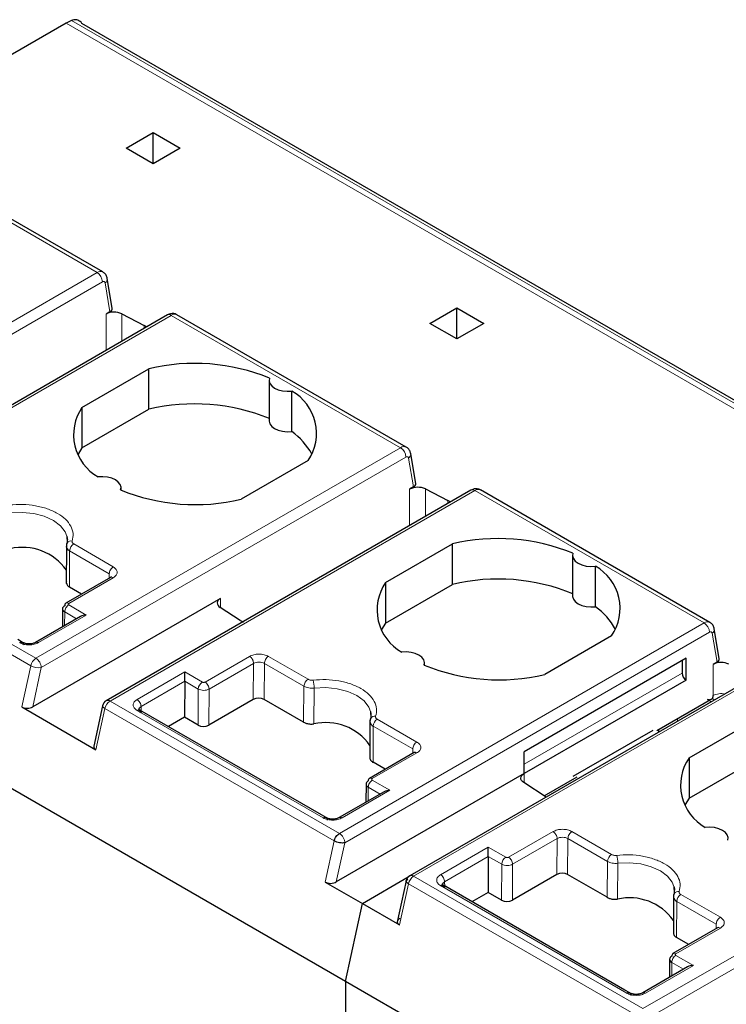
# Model space of a CAD drawing. Header units: millimetres. Extents: x 5 to 418, y 2 to 292.
# Tile 42 of 48: x 361.5 to 367.98, y 141.72 to 150.75. Entities that reach past the tile are written whole.
import ezdxf

# ---------------------------------------------------------------- set-up
doc = ezdxf.new("R2010")
doc.units = ezdxf.units.MM

msp = doc.modelspace()

# ---------------------------------------------------------------- linework, layer by layer
at = {"color": 7, "linetype": 'Continuous', "lineweight": 25}
for p, q in [((361.9224, 150.7208), (360.0842, 149.6596)), ((370.3638, 145.9277), (362.0661, 150.7179)), ((362.473, 149.5742), (362.7205, 149.7171)), ((362.7205, 149.7171), (362.968, 149.5742)), ((362.7205, 149.4314), (362.7205, 149.7171)), ((362.258, 148.4392), (360.1544, 149.6536)), ((362.7205, 149.4314), (362.473, 149.5742)), ((362.968, 149.5742), (362.7205, 149.4314)), ((362.3445, 148.1067), (362.2989, 148.3789)), ((362.8511, 148.0446), (359.5055, 146.1132)), ((362.3238, 148.0736), (362.2883, 148.0532)), ((362.4328, 148.0554), (362.6376, 147.9489)), ((365.0422, 146.8319), (362.9386, 148.0463)), ((365.2573, 147.9669), (365.5047, 148.1098)), ((365.5047, 148.1098), (365.7522, 147.9669)), ((365.5047, 147.8241), (365.5047, 148.1098)), ((365.5047, 147.8241), (365.2573, 147.9669)), ((365.7522, 147.9669), (365.5047, 147.8241)), ((362.0672, 147.1969), (362.6809, 147.5512)), ((362.6809, 147.1797), (362.6809, 147.5512)), ((363.7829, 147.4455), (363.7829, 147.074)), ((363.9923, 146.9749), (363.9923, 147.3464)), ((362.0672, 147.1969), (362.0672, 146.8254)), ((362.0672, 146.8254), (362.6809, 147.1797)), ((362.0672, 146.8254), (362.0313, 146.7668)), ((364.4839, 141.9305), (356.1312, 146.7524)), ((364.1411, 146.7083), (363.5273, 146.354)), ((365.1287, 146.4994), (365.0831, 146.7716)), ((365.6353, 146.4373), (362.2897, 144.5059)), ((362.4253, 146.4383), (362.4253, 146.4597)), ((365.108, 146.4663), (365.0726, 146.4459)), ((365.2171, 146.4481), (365.4218, 146.3416)), ((367.8265, 145.2246), (365.7228, 146.439)), ((361.9288, 146.0154), (361.9317, 145.9538)), ((361.9244, 145.9138), (361.9235, 145.5822)), ((364.8514, 145.5896), (365.4651, 145.9439)), ((365.4651, 145.5724), (365.4651, 145.9439)), ((366.5672, 145.8382), (366.5672, 145.4667)), ((366.7766, 145.3676), (366.7766, 145.7391)), ((362.3289, 145.637), (361.9198, 145.4008)), ((362.3377, 145.6414), (362.3281, 145.6366)), ((361.9245, 145.603), (361.9235, 145.5951)), ((362.0642, 145.4842), (361.9532, 145.5483)), ((364.8514, 145.5896), (364.8514, 145.2181)), ((364.8514, 145.2181), (365.4651, 145.5724)), ((363.3383, 145.4447), (361.6155, 144.4502)), ((361.8884, 145.3494), (361.8871, 145.182)), ((363.5189, 145.2431), (363.3345, 145.3613)), ((362.0544, 145.2785), (361.642, 145.0405)), ((364.8514, 145.2181), (364.8156, 145.1595)), ((367.9129, 144.8921), (367.8674, 145.1643)), ((361.5228, 145.0405), (361.4787, 145.0659)), ((366.9253, 145.101), (366.3116, 144.7467)), ((367.6084, 144.8952), (366.1235, 144.038)), ((367.6084, 144.6952), (367.6084, 144.8952)), ((368.4196, 144.83), (365.0739, 142.8986)), ((365.2095, 144.831), (365.2095, 144.8524)), ((367.5713, 144.8738), (367.5713, 144.7595)), ((367.8922, 144.859), (367.8568, 144.8386)), ((363.0102, 144.6841), (363.0102, 144.7696)), ((363.0102, 144.6841), (363.0077, 144.3538)), ((367.6084, 144.6952), (366.1235, 143.8379)), ((367.3412, 144.2315), (367.8547, 144.5279)), ((361.5146, 144.449), (362.1951, 144.0561)), ((362.2563, 144.4602), (362.1758, 144.0894)), ((363.6388, 144.5181), (363.2305, 144.2823)), ((364.0993, 144.3094), (363.7378, 144.5181)), ((362.5992, 144.4191), (362.589, 144.424)), ((364.2629, 143.4586), (362.5978, 144.4199)), ((363.0077, 144.3538), (362.86, 144.2685)), ((363.1315, 144.2823), (363.0077, 144.3538)), ((364.713, 144.4081), (364.7159, 144.3465)), ((364.7086, 144.3065), (364.7077, 143.9749)), ((367.6356, 143.9823), (368.2494, 144.3366)), ((366.5741, 143.8123), (367.3062, 144.2349)), ((367.3583, 144.2174), (367.3583, 144.2414)), ((365.1131, 144.0297), (364.704, 143.7935)), ((364.7087, 143.9957), (364.7078, 143.9878)), ((365.122, 144.0341), (365.1123, 144.0293)), ((366.1235, 143.8379), (366.1235, 144.038)), ((367.6356, 143.9823), (367.6356, 143.6108)), ((364.8484, 143.8769), (364.7375, 143.941)), ((367.6356, 143.6108), (368.2494, 143.9651)), ((366.1235, 143.8379), (364.3998, 142.8429)), ((366.3061, 143.6339), (366.6091, 143.8088)), ((364.6726, 143.7421), (364.6714, 143.5747)), ((366.3257, 143.6213), (366.1188, 143.754)), ((364.8386, 143.6712), (364.4262, 143.4332)), ((367.6356, 143.6108), (367.5998, 143.5522)), ((364.307, 143.4332), (364.2629, 143.4586)), ((365.7944, 143.0767), (365.7919, 142.7465)), ((365.7944, 143.0767), (365.7944, 143.1623)), ((366.423, 142.9108), (366.0147, 142.675)), ((366.8836, 142.7021), (366.522, 142.9108)), ((364.2988, 142.8417), (364.6391, 142.6453)), ((364.6391, 142.6453), (365.0606, 142.8886)), ((365.0405, 142.8528), (364.9559, 142.463)), ((365.3834, 142.8118), (365.3732, 142.8167)), ((367.0472, 141.8513), (365.382, 142.8126)), ((365.7919, 142.7465), (365.6442, 142.6612)), ((365.9157, 142.675), (365.7919, 142.7465)), ((367.4972, 142.8008), (367.5002, 142.7392)), ((364.4839, 141.9305), (364.6391, 142.6453)), ((364.6391, 142.6453), (364.9794, 142.4488)), ((367.4928, 142.6992), (367.492, 142.3676)), ((367.8974, 142.4224), (367.4882, 142.1862)), ((367.493, 142.3884), (367.492, 142.3805)), ((367.9062, 142.4268), (367.8966, 142.422)), ((367.6327, 142.2696), (367.5217, 142.3337)), ((367.4568, 142.1348), (367.4556, 141.9674)), ((367.6228, 142.0639), (367.2105, 141.8259)), ((372.8366, 137.1086), (364.4839, 141.9305)), ((364.4839, 141.9305), (364.4839, 137.9402)), ((367.0912, 141.8259), (367.0472, 141.8513))]:
    msp.add_line(p, q, dxfattribs=at)
at = {"color": 7, "linetype": 'Continuous', "lineweight": 18}
for p, q in [((370.2751, 145.8989), (361.9224, 150.7208)), ((361.9701, 150.7444), (370.3228, 145.9225)), ((360.1019, 149.6484), (362.2055, 148.434)), ((358.8599, 146.5027), (362.2055, 148.434)), ((358.9094, 146.4169), (362.255, 148.3483)), ((362.2794, 148.3388), (362.3238, 148.0736)), ((362.2883, 148.0532), (362.2883, 147.7197)), ((362.4328, 148.0554), (362.4328, 147.8032)), ((362.8861, 148.0411), (359.5405, 146.1098)), ((362.8861, 148.0411), (364.9897, 146.8267)), ((362.6376, 147.9489), (362.6376, 147.9213)), ((361.6441, 144.8953), (364.9897, 146.8267)), ((361.6936, 144.8096), (365.0392, 146.741)), ((365.0636, 146.7315), (365.108, 146.4663)), ((365.6703, 146.4338), (362.3247, 144.5025)), ((365.0726, 146.4459), (365.0726, 146.1124)), ((365.2171, 146.4481), (365.2171, 146.1958)), ((365.6703, 146.4338), (367.774, 145.2194)), ((365.4218, 146.3416), (365.4218, 146.314)), ((361.6441, 144.8953), (359.5405, 146.1098)), ((359.4929, 146.0409), (361.5965, 144.8265)), ((361.9532, 145.5483), (361.954, 145.8797)), ((361.954, 145.8797), (362.3172, 145.6701)), ((361.9912, 145.9436), (362.3544, 145.734)), ((362.3543, 145.634), (361.946, 145.3982)), ((362.3169, 145.6301), (362.3172, 145.6701)), ((363.3383, 145.3589), (363.3383, 145.4447)), ((361.946, 145.3839), (362.1069, 145.2911)), ((362.1069, 145.2911), (361.669, 145.0383)), ((361.9079, 145.194), (361.9089, 145.32)), ((361.9089, 145.32), (362.0174, 145.2572)), ((367.774, 145.2194), (364.4283, 143.288)), ((364.4778, 143.2023), (367.8235, 145.1337)), ((367.8478, 145.1242), (367.8922, 144.859)), ((363.1958, 144.6767), (363.6042, 144.9125)), ((363.7774, 144.9125), (364.1406, 144.7028)), ((361.5965, 144.8265), (361.5146, 144.449)), ((361.6155, 144.4502), (361.6936, 144.8096)), ((363.2329, 144.6124), (363.6413, 144.8482)), ((363.6388, 144.5181), (363.6413, 144.8482)), ((363.7378, 144.5181), (363.7403, 144.8485)), ((363.7403, 144.8485), (364.1035, 144.6389)), ((368.4546, 144.8265), (365.1089, 142.8951)), ((367.8568, 144.5528), (367.8568, 144.8386)), ((362.5723, 144.5168), (363.0102, 144.7696)), ((363.0102, 144.7696), (363.1711, 144.6767)), ((366.1235, 143.9237), (367.5713, 144.7595)), ((362.6095, 144.4525), (363.0102, 144.6841)), ((363.0102, 144.6841), (363.1339, 144.6128)), ((363.1339, 144.6128), (363.1315, 144.2823)), ((363.2305, 144.2823), (363.2329, 144.6124)), ((364.1035, 144.6389), (364.0993, 144.3094)), ((364.1941, 144.2928), (364.1975, 144.6218)), ((362.1951, 144.0561), (362.2771, 144.4336)), ((362.2771, 144.4336), (364.3808, 143.2192)), ((364.4283, 143.288), (362.3247, 144.5025)), ((362.6098, 144.413), (362.6095, 144.4525)), ((367.8186, 144.507), (367.8404, 144.4957)), ((364.28, 143.431), (362.5723, 144.4168)), ((364.7375, 143.941), (364.7383, 144.2724)), ((364.7383, 144.2724), (365.1015, 144.0628)), ((364.7754, 144.3363), (365.1386, 144.1267)), ((367.5293, 144.3161), (367.5293, 144.34)), ((365.1386, 144.0267), (364.7302, 143.7909)), ((365.1012, 144.0228), (365.1015, 144.0628)), ((366.1235, 143.8379), (366.1232, 143.7511)), ((364.6922, 143.5867), (364.6931, 143.7127)), ((364.6931, 143.7127), (364.8017, 143.6499)), ((364.7302, 143.7766), (364.8911, 143.6838)), ((364.8911, 143.6838), (364.4532, 143.431)), ((367.2126, 141.6807), (370.5582, 143.6121)), ((367.2621, 141.595), (370.6077, 143.5264)), ((365.98, 143.0694), (366.3884, 143.3052)), ((366.5616, 143.3052), (366.9248, 143.0955)), ((364.3808, 143.2192), (364.2988, 142.8417)), ((364.3998, 142.8429), (364.4778, 143.2023)), ((366.0172, 143.0051), (366.4255, 143.2409)), ((366.423, 142.9108), (366.4255, 143.2409)), ((366.522, 142.9108), (366.5245, 143.2412)), ((366.5245, 143.2412), (366.8877, 143.0316)), ((365.3566, 142.9095), (365.7944, 143.1623)), ((365.3937, 142.8452), (365.7944, 143.0767)), ((365.7944, 143.1623), (365.9553, 143.0694)), ((365.7944, 143.0767), (365.9182, 143.0055)), ((365.9182, 143.0055), (365.9157, 142.675)), ((366.0147, 142.675), (366.0172, 143.0051)), ((366.8877, 143.0316), (366.8836, 142.7021)), ((366.9783, 142.6855), (366.9817, 143.0145)), ((364.9794, 142.4488), (365.0614, 142.8263)), ((365.0614, 142.8263), (367.165, 141.6119)), ((367.2126, 141.6807), (365.1089, 142.8951)), ((367.0642, 141.8237), (365.3566, 142.8095)), ((365.394, 142.8057), (365.3937, 142.8452)), ((367.5596, 142.729), (367.9228, 142.5194)), ((367.5217, 142.3337), (367.5225, 142.6651)), ((367.5225, 142.6651), (367.8857, 142.4554)), ((367.8854, 142.4155), (367.8857, 142.4554)), ((367.9228, 142.4194), (367.5145, 142.1836)), ((367.4764, 141.9794), (367.4773, 142.1054)), ((367.4773, 142.1054), (367.5859, 142.0426)), ((367.5145, 142.1693), (367.6753, 142.0765)), ((367.6753, 142.0765), (367.2375, 141.8237))]:
    msp.add_line(p, q, dxfattribs=at)
at = {"color": 7, "linetype": 'Continuous', "lineweight": 18, "flags": 128}
for points in [[(362.255, 148.3483), (362.2593, 148.3504), (362.2635, 148.3515), (362.2674, 148.3516), (362.2709, 148.3508), (362.274, 148.349), (362.2764, 148.3464), (362.2783, 148.3429), (362.2794, 148.3388)], [(365.0392, 146.741), (365.0435, 146.743), (365.0477, 146.7442), (365.0516, 146.7443), (365.0551, 146.7435), (365.0582, 146.7417), (365.0607, 146.7391), (365.0625, 146.7356), (365.0636, 146.7315)], [(361.4132, 146.2291), (361.5193, 146.2333), (361.624, 146.2225), (361.721, 146.1975), (361.8048, 146.1597), (361.8703, 146.1113), (361.9136, 146.0553), (361.9289, 146.0152)], [(367.8235, 145.1337), (367.8278, 145.1357), (367.8319, 145.1369), (367.8358, 145.137), (367.8394, 145.1362), (367.8424, 145.1344), (367.8449, 145.1318), (367.8467, 145.1283), (367.8478, 145.1242)], [(364.1975, 144.6218), (364.3035, 144.6259), (364.4082, 144.6152), (364.5053, 144.5902), (364.589, 144.5524), (364.6545, 144.504), (364.6979, 144.448), (364.7132, 144.4079)], [(367.8653, 144.51), (367.8592, 144.5198), (367.8519, 144.5263)], [(362.2771, 144.4336), (362.2684, 144.4394), (362.2618, 144.4454), (362.2576, 144.4514), (362.2561, 144.4572), (362.2563, 144.4602)], [(366.9817, 143.0145), (367.0878, 143.0186), (367.1924, 143.0079), (367.2895, 142.9829), (367.3733, 142.945), (367.4388, 142.8967), (367.4821, 142.8407), (367.4974, 142.8006)]]:
    msp.add_lwpolyline(points, dxfattribs=at)
at = {"color": 7, "linetype": 'Continuous', "lineweight": 25, "flags": 128}
for points in [[(363.7864, 147.4654), (363.7831, 147.4407), (363.7904, 147.4162), (363.8078, 147.3936), (363.8342, 147.3741), (363.868, 147.3588), (363.9073, 147.3488), (363.9496, 147.3446), (363.9923, 147.3464)], [(363.7829, 147.074), (363.7831, 147.0691), (363.7904, 147.0447), (363.8078, 147.0221), (363.8342, 147.0025), (363.868, 146.9873), (363.9073, 146.9773), (363.9496, 146.9731), (363.9923, 146.9749)], [(362.4219, 146.4398), (362.4251, 146.4645), (362.4178, 146.4889), (362.4004, 146.5116), (362.374, 146.5311), (362.3402, 146.5464), (362.301, 146.5564), (362.2587, 146.5606), (362.2159, 146.5587)], [(361.9289, 146.0152), (361.9323, 145.9948), (361.9329, 145.9811)], [(366.5706, 145.8581), (366.5674, 145.8334), (366.5747, 145.8089), (366.592, 145.7863), (366.6184, 145.7668), (366.6523, 145.7515), (366.6915, 145.7415), (366.7338, 145.7373), (366.7766, 145.7391)], [(366.5672, 145.4667), (366.5674, 145.4618), (366.5747, 145.4374), (366.592, 145.4148), (366.6184, 145.3952), (366.6523, 145.38), (366.6915, 145.37), (366.7338, 145.3658), (366.7766, 145.3676)], [(365.2061, 144.8325), (365.2093, 144.8572), (365.202, 144.8816), (365.1846, 144.9043), (365.1583, 144.9238), (365.1244, 144.9391), (365.0852, 144.9491), (365.0429, 144.9533), (365.0001, 144.9514)], [(364.7132, 144.4079), (364.7165, 144.3875), (364.7172, 144.3738)], [(366.1188, 143.754), (366.1068, 143.7633), (366.0982, 143.7737), (366.0931, 143.785), (366.0918, 143.7965), (366.0944, 143.808), (366.1007, 143.819), (366.1105, 143.8291), (366.1235, 143.8379)], [(367.9903, 143.2252), (367.9935, 143.2499), (367.9862, 143.2743), (367.9689, 143.297), (367.9425, 143.3165), (367.9087, 143.3318), (367.8694, 143.3418), (367.8271, 143.346), (367.7844, 143.3441)], [(367.4974, 142.8006), (367.5008, 142.7802), (367.5014, 142.7665)]]:
    msp.add_lwpolyline(points, dxfattribs=at)
at = {"color": 7, "linetype": 'Continuous', "lineweight": 25}
for centre, radius, start, end in [((362.1221, 150.3767), 0.3978, 112.46293, 120.13919), ((362.3628, 147.9087), 0.1625, 64.47049, 117.26164), ((362.3207, 147.339), 0.6874, 60.21458, 62.5496), ((363.1004, 145.7924), 1.8081, 67.7032, 103.41394), ((363.7739, 146.9591), 0.4447, 325.66484, 60.5746), ((362.4344, 146.9461), 0.4447, 145.66484, 240.5746), ((363.1004, 145.4209), 1.8081, 67.7032, 103.41394), ((363.6285, 146.4664), 0.6253, 28.71941, 54.42044), ((363.1079, 148.1128), 1.8081, 247.7032, 283.41394), ((365.147, 146.3014), 0.1625, 64.47049, 117.26164), ((365.1049, 145.7317), 0.6874, 60.21458, 62.5496), ((365.8846, 144.1851), 1.8081, 67.7032, 103.41394), ((361.5206, 145.4192), 0.4935, 35.19995, 102.96385), ((361.9592, 145.9337), 0.0341, 145.74923, 180.15416), ((366.5581, 145.3518), 0.4447, 325.66484, 60.5746), ((365.8846, 143.8136), 1.8081, 67.7032, 103.41394), ((365.2186, 145.3388), 0.4447, 145.66484, 240.5746), ((363.3539, 145.4022), 0.0453, 110.12946, 244.6761), ((361.9352, 145.3794), 0.0264, 125.69804, 185.62038), ((366.4128, 144.8591), 0.6253, 28.71941, 54.42044), ((363.8628, 145.78), 0.6376, 237.35782, 240.32333), ((365.8921, 146.5055), 1.8081, 247.7032, 283.41394), ((367.9312, 144.6941), 0.1625, 64.47048, 117.26164), ((367.6519, 144.7631), 0.0807, 182.60548, 237.39452), ((362.3247, 144.4453), 0.07, 120.0008, 167.74556), ((364.7435, 144.3264), 0.0341, 145.74923, 180.15416), ((364.3048, 143.8119), 0.4935, 35.19995, 102.96385), ((368.0028, 143.7315), 0.4447, 145.66484, 240.5746), ((364.7194, 143.7721), 0.0264, 125.69804, 185.62038), ((365.1089, 142.838), 0.07, 120, 170.93232), ((367.5277, 142.7191), 0.0341, 145.74923, 180.15416), ((367.0891, 142.2046), 0.4935, 35.19995, 102.96385), ((367.5036, 142.1648), 0.0264, 125.69804, 185.62038)]:
    msp.add_arc(centre, radius, start, end, dxfattribs=at)
at = {"color": 7, "linetype": 'Continuous', "lineweight": 18}
for centre, radius, start, end in [((362.2362, 148.3912), 0.0528, 65.67906, 125.65658), ((362.1475, 148.3434), 0.1076, 2.60548, 57.39452), ((362.2555, 148.3752), 0.0435, 303.19209, 4.94946), ((362.8656, 148.0125), 0.0352, 54.38241, 114.30713), ((362.9168, 147.9983), 0.0527, 65.65152, 125.65894), ((365.0205, 146.7839), 0.0528, 65.67906, 125.65658), ((364.9318, 146.7361), 0.1076, 2.60548, 57.39452), ((365.0398, 146.7679), 0.0435, 303.19209, 4.94946), ((365.6498, 146.4052), 0.0352, 54.38241, 114.30713), ((365.7011, 146.391), 0.0527, 65.65152, 125.65894), ((361.9688, 145.9239), 0.0475, 80.37363, 142.44394), ((362.0347, 145.8756), 0.0808, 122.62937, 177.08194), ((361.9306, 145.3768), 0.0264, 54.38183, 114.31395), ((367.8047, 145.1766), 0.0528, 65.69061, 125.65558), ((367.716, 145.1288), 0.1076, 2.60535, 57.39453), ((367.824, 145.1606), 0.0435, 303.19162, 4.95473), ((361.7037, 144.8033), 0.1097, 122.93105, 167.79085), ((361.5907, 144.8097), 0.101, 28.85424, 58.04578), ((361.6692, 144.9569), 0.1493, 240.8731, 279.4195), ((361.5927, 144.8062), 0.101, 1.95812, 31.14309), ((364.1842, 144.6348), 0.0808, 122.62937, 177.08194), ((363.2146, 144.6087), 0.0808, 122.62937, 177.08194), ((363.9243, 144.6217), 0.2732, 0.02414, 15.44601), ((367.9311, 144.409), 0.1618, 78.09317, 117.33888), ((362.3843, 144.4104), 0.1097, 122.93105, 167.79085), ((362.3042, 144.4738), 0.0352, 54.38196, 114.31303), ((364.753, 144.3166), 0.0475, 80.37363, 142.44394), ((364.819, 144.2683), 0.0808, 122.62937, 177.08194), ((364.7149, 143.7695), 0.0264, 54.38183, 114.31395), ((366.9684, 143.0275), 0.0808, 122.62937, 177.08194), ((366.7085, 143.0144), 0.2732, 0.02414, 15.44601), ((365.9989, 143.0014), 0.0808, 122.62937, 177.08194), ((367.5372, 142.7093), 0.0475, 80.37363, 142.44394), ((367.6032, 142.661), 0.0808, 122.62937, 177.08194), ((367.4991, 142.1622), 0.0264, 54.38183, 114.31395)]:
    msp.add_arc(centre, radius, start, end, dxfattribs=at)
at = {"color": 7, "linetype": 'Continuous', "lineweight": 25}
for centre, major_axis, ratio, start_param, end_param in [((362.2743, 148.1022), (0.0705, 0.0009), 0.577152, 5.482485, 6.371756), ((365.0585, 146.4949), (0.0705, 0.0009), 0.577152, 5.482485, 6.371756), ((362.1069, 145.2482), (0.0742, 0), 0.577382, 1.570796, 2.356113), ((367.8427, 144.8876), (0.0705, 0.0009), 0.577152, 5.482484, 6.371756), ((363.6883, 144.4895), (0.07, 0), 0.577288, 0.78536, 2.356156), ((361.5661, 144.4788), (0.0714, 0.0024), 0.576389, 3.88756, 5.458357), ((363.181, 144.3109), (0.07, 0), 0.577288, 3.926953, 5.497749), ((362.2466, 144.0859), (0.0714, 0.0024), 0.576389, 2.996668, 3.88756), ((364.8911, 143.6409), (0.0742, 0), 0.577382, 1.570796, 2.356113), ((366.4725, 142.8822), (0.07, 0), 0.577288, 0.78536, 2.356156), ((364.3503, 142.8715), (0.0714, 0.0024), 0.576389, 3.88756, 5.458357), ((365.9652, 142.7036), (0.07, 0), 0.577288, 3.926953, 5.497749), ((367.6753, 142.0336), (0.0742, 0), 0.577382, 1.570796, 2.356113)]:
    msp.add_ellipse(centre, major_axis=major_axis, ratio=ratio, start_param=start_param, end_param=end_param, dxfattribs=at)
for points, knots in [([(362.066, 150.7177), (362.0658, 150.718), (362.0585, 150.7351), (362.0337, 150.75), (361.9983, 150.754), (361.9775, 150.7469), (361.9701, 150.7444)], [0, 0, 0, 0, 0.008248, 0.484347, 0.817274, 1, 1, 1, 1]), ([(362.299, 148.3781), (362.2962, 148.3885), (362.2908, 148.4085), (362.2744, 148.4297), (362.2613, 148.4361), (362.2573, 148.4381)], [0, 0, 0, 0, 0.425909, 0.824311, 1, 1, 1, 1]), ([(362.9378, 148.0452), (362.9329, 148.0483), (362.9196, 148.0565), (362.8942, 148.0586), (362.8697, 148.0541), (362.8564, 148.0473), (362.8511, 148.0446)], [0, 0, 0, 0, 0.189356, 0.507617, 0.805891, 1, 1, 1, 1]), ([(365.0833, 146.7708), (365.0805, 146.7811), (365.075, 146.8012), (365.0587, 146.8224), (365.0455, 146.8288), (365.0415, 146.8308)], [0, 0, 0, 0, 0.425909, 0.824311, 1, 1, 1, 1]), ([(365.7221, 146.4379), (365.7171, 146.441), (365.7038, 146.4491), (365.6784, 146.4513), (365.6539, 146.4468), (365.6406, 146.44), (365.6353, 146.4373)], [0, 0, 0, 0, 0.189356, 0.507617, 0.805891, 1, 1, 1, 1]), ([(361.9252, 145.9336), (361.9241, 145.9287), (361.9221, 145.919), (361.927, 145.9044), (361.9372, 145.8908), (361.9484, 145.8834), (361.954, 145.8797)], [0, 0, 0, 0, 0.249897, 0.499845, 0.749871, 1, 1, 1, 1]), ([(361.9275, 145.9462), (361.926, 145.9408), (361.9228, 145.9299), (361.9239, 145.9189), (361.9244, 145.9134)], [0, 0, 0, 0, 0.4997487, 1, 1, 1, 1]), ([(361.9246, 145.5828), (361.926, 145.5778), (361.9294, 145.566), (361.9424, 145.5548), (361.9519, 145.5491), (361.9532, 145.5483)], [0, 0, 0, 0, 0.392443, 0.914714, 1, 1, 1, 1]), ([(367.8674, 145.1643), (367.8645, 145.1746), (367.8589, 145.1946), (367.8425, 145.2154), (367.8296, 145.2216), (367.8257, 145.2235)], [0, 0, 0, 0, 0.428924, 0.831447, 1, 1, 1, 1]), ([(361.6428, 145.0409), (361.6339, 145.0368), (361.6161, 145.0287), (361.582, 145.0253), (361.5479, 145.0289), (361.5303, 145.0371), (361.5215, 145.0412)], [0, 0, 0, 0, 0.249894, 0.499959, 0.750028, 1, 1, 1, 1]), ([(367.8008, 144.5205), (367.8053, 144.5188), (367.8141, 144.5155), (367.8262, 144.5149), (367.8363, 144.5171), (367.8466, 144.5232), (367.855, 144.5346), (367.8562, 144.5471), (367.8568, 144.5528)], [0, 0, 0, 0, 0.155557, 0.302405, 0.440557, 0.570026, 0.802029, 1, 1, 1, 1]), ([(362.6095, 144.3957), (362.6037, 144.3999), (362.5922, 144.4081), (362.5873, 144.424), (362.5922, 144.44), (362.6037, 144.4484), (362.6095, 144.4525)], [0, 0, 0, 0, 0.25, 0.5, 0.75, 1, 1, 1, 1]), ([(364.0993, 144.3094), (364.106, 144.306), (364.1217, 144.2982), (364.1529, 144.2917), (364.1788, 144.2912), (364.1922, 144.2926), (364.1941, 144.2928)], [0, 0, 0, 0, 0.257561, 0.600749, 0.943939, 1, 1, 1, 1]), ([(364.7094, 144.3263), (364.7084, 144.3214), (364.7063, 144.3117), (364.7113, 144.2971), (364.7214, 144.2835), (364.7327, 144.2761), (364.7383, 144.2724)], [0, 0, 0, 0, 0.249897, 0.499845, 0.749871, 1, 1, 1, 1]), ([(364.7118, 144.3389), (364.7102, 144.3335), (364.7071, 144.3226), (364.7081, 144.3116), (364.7086, 144.3061)], [0, 0, 0, 0, 0.499749, 1, 1, 1, 1]), ([(364.7088, 143.9755), (364.7103, 143.9705), (364.7136, 143.9587), (364.7267, 143.9475), (364.7361, 143.9418), (364.7375, 143.941)], [0, 0, 0, 0, 0.392443, 0.914714, 1, 1, 1, 1]), ([(364.427, 143.4336), (364.4181, 143.4295), (364.4004, 143.4214), (364.3662, 143.418), (364.3321, 143.4216), (364.3145, 143.4298), (364.3057, 143.4339)], [0, 0, 0, 0, 0.2498943, 0.4999593, 0.7500277, 1, 1, 1, 1]), ([(365.3937, 142.7884), (365.388, 142.7926), (365.3765, 142.8008), (365.3716, 142.8167), (365.3765, 142.8327), (365.388, 142.8411), (365.3937, 142.8452)], [0, 0, 0, 0, 0.25, 0.5, 0.75, 1, 1, 1, 1]), ([(367.4936, 142.719), (367.4926, 142.7141), (367.4906, 142.7044), (367.4955, 142.6898), (367.5057, 142.6762), (367.5169, 142.6688), (367.5225, 142.6651)], [0, 0, 0, 0, 0.249897, 0.499845, 0.749871, 1, 1, 1, 1]), ([(367.496, 142.7316), (367.4944, 142.7262), (367.4913, 142.7153), (367.4923, 142.7043), (367.4929, 142.6988)], [0, 0, 0, 0, 0.499749, 1, 1, 1, 1]), ([(366.8836, 142.7021), (366.8903, 142.6987), (366.9059, 142.6909), (366.9371, 142.6844), (366.963, 142.6839), (366.9765, 142.6853), (366.9783, 142.6855)], [0, 0, 0, 0, 0.257561, 0.600749, 0.943939, 1, 1, 1, 1]), ([(364.9814, 142.5071), (364.9775, 142.5046), (364.9703, 142.4999), (364.9622, 142.4901), (364.9587, 142.4797), (364.9601, 142.4696), (364.9651, 142.4592), (364.9737, 142.4529), (364.9794, 142.4488)], [0, 0, 0, 0, 0.156159, 0.292135, 0.50288, 0.633394, 0.759746, 1, 1, 1, 1]), ([(367.493, 142.3682), (367.4945, 142.3632), (367.4978, 142.3514), (367.5109, 142.3402), (367.5204, 142.3345), (367.5217, 142.3337)], [0, 0, 0, 0, 0.392443, 0.914714, 1, 1, 1, 1]), ([(367.2112, 141.8263), (367.2024, 141.8222), (367.1846, 141.8141), (367.1504, 141.8107), (367.1163, 141.8143), (367.0987, 141.8225), (367.0899, 141.8266)], [0, 0, 0, 0, 0.2498943, 0.4999593, 0.7500277, 1, 1, 1, 1])]:
    msp.add_open_spline(points, degree=3, knots=knots, dxfattribs=at)
at = {"color": 7, "linetype": 'Continuous', "lineweight": 18}
for points, knots in [([(361.4034, 146.3018), (361.443, 146.3046), (361.5222, 146.3101), (361.6408, 146.2967), (361.7508, 146.269), (361.8452, 146.2259), (361.9199, 146.1714), (361.9679, 146.1079), (361.9912, 146.0394), (361.9816, 145.9937), (361.9767, 145.9708)], [0, 0, 0, 0, 0.12495, 0.249998, 0.3749, 0.499998, 0.6249, 0.749998, 0.87495, 1, 1, 1, 1]), ([(361.9767, 145.9708), (361.9762, 145.9686), (361.9753, 145.9643), (361.9771, 145.9572), (361.9818, 145.9499), (361.988, 145.9457), (361.9912, 145.9436)], [0, 0, 0, 0, 0.221512, 0.444566, 0.720912, 1, 1, 1, 1]), ([(362.3544, 145.734), (362.3644, 145.7266), (362.3846, 145.712), (362.3931, 145.6838), (362.3843, 145.6557), (362.3643, 145.6412), (362.3543, 145.634)], [0, 0, 0, 0, 0.250702, 0.501921, 0.753026, 1, 1, 1, 1]), ([(361.946, 145.3982), (361.9448, 145.3974), (361.9423, 145.3957), (361.9409, 145.3927), (361.9407, 145.3901), (361.9415, 145.3878), (361.9433, 145.3857), (361.9451, 145.3846), (361.946, 145.3839)], [0, 0, 0, 0, 0.20807, 0.416323, 0.563399, 0.704169, 0.847021, 1, 1, 1, 1]), ([(361.669, 145.0383), (361.6565, 145.0326), (361.6314, 145.021), (361.5826, 145.0158), (361.5426, 145.0204), (361.5138, 145.0289), (361.5018, 145.0352), (361.4958, 145.0383)], [0, 0, 0, 0, 0.246652, 0.497432, 0.748326, 0.872813, 1, 1, 1, 1]), ([(361.669, 145.0383), (361.6644, 145.0404), (361.6572, 145.0437), (361.6485, 145.0434), (361.6447, 145.0418), (361.6428, 145.0409)], [0, 0, 0, 0, 0.478914, 0.736722, 1, 1, 1, 1]), ([(363.6042, 144.9125), (363.6166, 144.9182), (363.6418, 144.9297), (363.6906, 144.935), (363.7306, 144.9304), (363.7594, 144.9218), (363.7713, 144.9156), (363.7774, 144.9125)], [0, 0, 0, 0, 0.246652, 0.497432, 0.748326, 0.872813, 1, 1, 1, 1]), ([(363.6042, 144.9125), (363.6088, 144.9092), (363.616, 144.9042), (363.6247, 144.8938), (363.6306, 144.8849), (363.6354, 144.8752), (363.64, 144.8626), (363.6408, 144.8538), (363.6413, 144.8482)], [0, 0, 0, 0, 0.239458, 0.368363, 0.500003, 0.631642, 0.760545, 1, 1, 1, 1]), ([(363.6413, 144.8482), (363.6485, 144.8515), (363.663, 144.8581), (363.6908, 144.861), (363.7186, 144.8583), (363.7331, 144.8518), (363.7403, 144.8485)], [0, 0, 0, 0, 0.25, 0.5, 0.75, 1, 1, 1, 1]), ([(364.1406, 144.7028), (364.1435, 144.7013), (364.1493, 144.6984), (364.1606, 144.6953), (364.1737, 144.6935), (364.1829, 144.6941), (364.1876, 144.6945)], [0, 0, 0, 0, 0.226235, 0.455238, 0.726261, 1, 1, 1, 1]), ([(363.1339, 144.6128), (363.1412, 144.6095), (363.1556, 144.6029), (363.1834, 144.5999), (363.2112, 144.6026), (363.2257, 144.6092), (363.2329, 144.6124)], [0, 0, 0, 0, 0.25, 0.5, 0.75, 1, 1, 1, 1]), ([(363.1711, 144.6767), (363.1726, 144.676), (363.1756, 144.6746), (363.1808, 144.6738), (363.1853, 144.6737), (363.1892, 144.6742), (363.1928, 144.6752), (363.1948, 144.6762), (363.1958, 144.6767)], [0, 0, 0, 0, 0.211675, 0.42354, 0.568683, 0.707806, 0.848995, 1, 1, 1, 1]), ([(364.1035, 144.6389), (364.1099, 144.6356), (364.1228, 144.6291), (364.1466, 144.6231), (364.172, 144.6202), (364.189, 144.6213), (364.1975, 144.6218)], [0, 0, 0, 0, 0.249938, 0.499895, 0.749908, 1, 1, 1, 1]), ([(364.1876, 144.6945), (364.2272, 144.6973), (364.3064, 144.7028), (364.425, 144.6894), (364.535, 144.6617), (364.6294, 144.6186), (364.7041, 144.5641), (364.7522, 144.5006), (364.7755, 144.4321), (364.7658, 144.3864), (364.7609, 144.3635)], [0, 0, 0, 0, 0.12495, 0.249998, 0.3749, 0.499998, 0.6249, 0.749998, 0.87495, 1, 1, 1, 1]), ([(362.5723, 144.4168), (362.5623, 144.4241), (362.5421, 144.4388), (362.5336, 144.467), (362.5424, 144.4951), (362.5624, 144.5096), (362.5723, 144.5168)], [0, 0, 0, 0, 0.250702, 0.501921, 0.753026, 1, 1, 1, 1]), ([(364.7609, 144.3635), (364.7605, 144.3613), (364.7595, 144.357), (364.7614, 144.3499), (364.766, 144.3426), (364.7723, 144.3384), (364.7754, 144.3363)], [0, 0, 0, 0, 0.221512, 0.444566, 0.720912, 1, 1, 1, 1]), ([(365.1386, 144.1267), (365.1487, 144.1193), (365.1688, 144.1047), (365.1774, 144.0764), (365.1686, 144.0484), (365.1485, 144.0339), (365.1386, 144.0267)], [0, 0, 0, 0, 0.250702, 0.501921, 0.753026, 1, 1, 1, 1]), ([(364.7302, 143.7909), (364.729, 143.7901), (364.7266, 143.7884), (364.7251, 143.7854), (364.725, 143.7828), (364.7258, 143.7805), (364.7275, 143.7784), (364.7293, 143.7772), (364.7302, 143.7766)], [0, 0, 0, 0, 0.20807, 0.416323, 0.563399, 0.704169, 0.847021, 1, 1, 1, 1]), ([(364.4532, 143.431), (364.4408, 143.4253), (364.4156, 143.4137), (364.3668, 143.4085), (364.3268, 143.4131), (364.298, 143.4216), (364.2861, 143.4279), (364.28, 143.431)], [0, 0, 0, 0, 0.246652, 0.497432, 0.748326, 0.872813, 1, 1, 1, 1]), ([(364.4532, 143.431), (364.4486, 143.4331), (364.4414, 143.4363), (364.4327, 143.4361), (364.4289, 143.4344), (364.427, 143.4336)], [0, 0, 0, 0, 0.478914, 0.736722, 1, 1, 1, 1]), ([(366.3884, 143.3052), (366.4009, 143.3109), (366.426, 143.3224), (366.4748, 143.3277), (366.5148, 143.3231), (366.5436, 143.3145), (366.5556, 143.3083), (366.5616, 143.3052)], [0, 0, 0, 0, 0.246652, 0.497432, 0.748326, 0.872813, 1, 1, 1, 1]), ([(366.3884, 143.3052), (366.3931, 143.3019), (366.4002, 143.2969), (366.4089, 143.2865), (366.4148, 143.2776), (366.4196, 143.2679), (366.4243, 143.2553), (366.425, 143.2465), (366.4255, 143.2409)], [0, 0, 0, 0, 0.239458, 0.368363, 0.500003, 0.631642, 0.760545, 1, 1, 1, 1]), ([(366.4255, 143.2409), (366.4328, 143.2442), (366.4472, 143.2508), (366.475, 143.2537), (366.5028, 143.251), (366.5173, 143.2445), (366.5245, 143.2412)], [0, 0, 0, 0, 0.25, 0.5, 0.75, 1, 1, 1, 1]), ([(366.9248, 143.0955), (366.9277, 143.094), (366.9336, 143.091), (366.9449, 143.088), (366.9579, 143.0862), (366.9672, 143.0868), (366.9718, 143.0872)], [0, 0, 0, 0, 0.226235, 0.455238, 0.726261, 1, 1, 1, 1]), ([(366.9718, 143.0872), (367.0114, 143.0899), (367.0907, 143.0955), (367.2092, 143.0821), (367.3193, 143.0544), (367.4136, 143.0113), (367.4883, 142.9568), (367.5364, 142.8933), (367.5597, 142.8248), (367.55, 142.779), (367.5452, 142.7562)], [0, 0, 0, 0, 0.12495, 0.249998, 0.3749, 0.499998, 0.6249, 0.749998, 0.87495, 1, 1, 1, 1]), ([(365.9182, 143.0055), (365.9254, 143.0022), (365.9399, 142.9956), (365.9677, 142.9926), (365.9955, 142.9953), (366.0099, 143.0019), (366.0172, 143.0051)], [0, 0, 0, 0, 0.25, 0.5, 0.75, 1, 1, 1, 1]), ([(365.9553, 143.0694), (365.9568, 143.0687), (365.9598, 143.0673), (365.965, 143.0665), (365.9696, 143.0664), (365.9734, 143.0669), (365.977, 143.0679), (365.979, 143.0689), (365.98, 143.0694)], [0, 0, 0, 0, 0.211675, 0.42354, 0.568683, 0.707806, 0.848995, 1, 1, 1, 1]), ([(366.8877, 143.0316), (366.8942, 143.0283), (366.9071, 143.0218), (366.9308, 143.0158), (366.9562, 143.0129), (366.9732, 143.014), (366.9817, 143.0145)], [0, 0, 0, 0, 0.249938, 0.499895, 0.749908, 1, 1, 1, 1]), ([(365.3566, 142.8095), (365.3465, 142.8168), (365.3263, 142.8315), (365.3178, 142.8597), (365.3266, 142.8878), (365.3466, 142.9023), (365.3566, 142.9095)], [0, 0, 0, 0, 0.250702, 0.501921, 0.753026, 1, 1, 1, 1]), ([(367.5452, 142.7562), (367.5447, 142.754), (367.5437, 142.7496), (367.5456, 142.7426), (367.5503, 142.7353), (367.5565, 142.7311), (367.5596, 142.729)], [0, 0, 0, 0, 0.221512, 0.444566, 0.720912, 1, 1, 1, 1]), ([(367.9228, 142.5194), (367.9329, 142.512), (367.9531, 142.4974), (367.9616, 142.4691), (367.9528, 142.4411), (367.9328, 142.4266), (367.9228, 142.4194)], [0, 0, 0, 0, 0.250702, 0.501921, 0.753026, 1, 1, 1, 1]), ([(367.5145, 142.1836), (367.5132, 142.1828), (367.5108, 142.1811), (367.5094, 142.1781), (367.5092, 142.1755), (367.51, 142.1732), (367.5117, 142.1711), (367.5135, 142.1699), (367.5145, 142.1693)], [0, 0, 0, 0, 0.20807, 0.416323, 0.563399, 0.704169, 0.847021, 1, 1, 1, 1]), ([(367.2375, 141.8237), (367.225, 141.818), (367.1999, 141.8064), (367.151, 141.8012), (367.1111, 141.8058), (367.0823, 141.8143), (367.0703, 141.8206), (367.0642, 141.8237)], [0, 0, 0, 0, 0.246652, 0.497432, 0.748326, 0.872813, 1, 1, 1, 1]), ([(367.2375, 141.8237), (367.2328, 141.8258), (367.2256, 141.829), (367.2169, 141.8288), (367.2131, 141.8271), (367.2112, 141.8263)], [0, 0, 0, 0, 0.478914, 0.736722, 1, 1, 1, 1])]:
    msp.add_open_spline(points, degree=3, knots=knots, dxfattribs=at)
for points in [[(362.3544, 145.734), (362.3495, 145.7305), (362.3398, 145.7237), (362.3276, 145.7068), (362.319, 145.6878), (362.3178, 145.676), (362.3172, 145.6701)], [(362.3543, 145.634), (362.3494, 145.6362), (362.3396, 145.6407), (362.3319, 145.638), (362.3281, 145.6366)], [(361.946, 145.3839), (361.9412, 145.3805), (361.9315, 145.3737), (361.9193, 145.3568), (361.9107, 145.3378), (361.9095, 145.3259), (361.9089, 145.32)], [(363.7774, 144.9125), (363.7726, 144.909), (363.7629, 144.9022), (363.7507, 144.8853), (363.7421, 144.8663), (363.7409, 144.8545), (363.7403, 144.8485)], [(363.1958, 144.6767), (363.2007, 144.6733), (363.2104, 144.6664), (363.2227, 144.6494), (363.2313, 144.6302), (363.2324, 144.6184), (363.2329, 144.6124)], [(362.5723, 144.5168), (362.5772, 144.5134), (362.5869, 144.5065), (362.5992, 144.4895), (362.6078, 144.4703), (362.6089, 144.4585), (362.6095, 144.4525)], [(365.1386, 144.1267), (365.1337, 144.1232), (365.1241, 144.1164), (365.1118, 144.0995), (365.1032, 144.0805), (365.1021, 144.0687), (365.1015, 144.0628)], [(365.1386, 144.0267), (365.1337, 144.0289), (365.1238, 144.0334), (365.1162, 144.0306), (365.1123, 144.0293)], [(364.7302, 143.7766), (364.7254, 143.7732), (364.7157, 143.7663), (364.7035, 143.7495), (364.6949, 143.7305), (364.6937, 143.7186), (364.6931, 143.7127)], [(364.4633, 143.2511), (364.4609, 143.255), (364.4561, 143.2628), (364.4474, 143.273), (364.4381, 143.2818), (364.4316, 143.286), (364.4283, 143.288)], [(366.5616, 143.3052), (366.5568, 143.3017), (366.5471, 143.2949), (366.5349, 143.278), (366.5263, 143.259), (366.5251, 143.2472), (366.5245, 143.2412)], [(364.4778, 143.2023), (364.4777, 143.2062), (364.4773, 143.2139), (364.4743, 143.2263), (364.4698, 143.239), (364.4655, 143.2471), (364.4633, 143.2511)], [(365.98, 143.0694), (365.9849, 143.066), (365.9946, 143.0591), (366.0069, 143.0421), (366.0155, 143.0229), (366.0166, 143.0111), (366.0172, 143.0051)], [(365.3566, 142.9095), (365.3614, 142.9061), (365.3712, 142.8992), (365.3834, 142.8822), (365.392, 142.863), (365.3931, 142.8512), (365.3937, 142.8452)], [(365.1089, 142.8951), (365.1036, 142.8915), (365.0929, 142.8842), (365.0787, 142.8669), (365.0672, 142.8469), (365.0633, 142.8332), (365.0614, 142.8263)], [(367.9228, 142.5194), (367.918, 142.5159), (367.9083, 142.5091), (367.8961, 142.4922), (367.8875, 142.4732), (367.8863, 142.4614), (367.8857, 142.4554)], [(367.9228, 142.4194), (367.9179, 142.4216), (367.9081, 142.4261), (367.9004, 142.4233), (367.8966, 142.422)], [(367.5145, 142.1693), (367.5096, 142.1659), (367.5, 142.159), (367.4877, 142.1422), (367.4791, 142.1232), (367.4779, 142.1113), (367.4773, 142.1054)]]:
    msp.add_open_spline(points, degree=3, dxfattribs=at)
at = {"color": 7, "linetype": 'Continuous', "lineweight": 25}
for points in [[(361.9089, 145.3768), (361.9031, 145.3727), (361.8916, 145.3644), (361.8867, 145.3485), (361.8917, 145.3325), (361.9031, 145.3242), (361.9089, 145.32)], [(361.4958, 145.0383), (361.5006, 145.0405), (361.5103, 145.0448), (361.5225, 145.042), (361.5311, 145.033), (361.5323, 145.0225), (361.5329, 145.0172)], [(362.5723, 144.4168), (362.5772, 144.419), (362.5869, 144.4233), (362.5991, 144.4205), (362.6077, 144.4115), (362.6089, 144.401), (362.6095, 144.3957)], [(364.6931, 143.7695), (364.6874, 143.7654), (364.6759, 143.7571), (364.671, 143.7412), (364.6759, 143.7252), (364.6874, 143.7169), (364.6931, 143.7127)], [(364.28, 143.431), (364.2848, 143.4332), (364.2945, 143.4375), (364.3067, 143.4347), (364.3153, 143.4257), (364.3165, 143.4152), (364.3171, 143.4099)], [(364.3808, 143.2192), (364.3827, 143.2261), (364.3866, 143.2398), (364.3981, 143.2598), (364.4123, 143.2771), (364.423, 143.2844), (364.4283, 143.288)], [(364.4778, 143.2023), (364.4709, 143.2012), (364.4569, 143.199), (364.4297, 143.2017), (364.4024, 143.2085), (364.388, 143.2156), (364.3808, 143.2192)], [(365.1089, 142.8951), (365.1057, 142.8968), (365.0992, 142.9001), (365.0899, 142.9021), (365.0812, 142.9019), (365.0764, 142.8997), (365.0739, 142.8986)], [(365.0614, 142.8263), (365.0556, 142.8302), (365.044, 142.838), (365.0387, 142.8502), (365.043, 142.8607), (365.0539, 142.8646), (365.0594, 142.8666)], [(365.3566, 142.8095), (365.3614, 142.8117), (365.3711, 142.816), (365.3833, 142.8132), (365.3919, 142.8042), (365.3931, 142.7937), (365.3937, 142.7884)], [(367.4773, 142.1622), (367.4716, 142.1581), (367.4601, 142.1498), (367.4552, 142.1339), (367.4601, 142.1179), (367.4716, 142.1096), (367.4773, 142.1054)], [(367.0642, 141.8237), (367.0691, 141.8259), (367.0787, 141.8302), (367.091, 141.8274), (367.0996, 141.8183), (367.1008, 141.8079), (367.1014, 141.8026)]]:
    msp.add_open_spline(points, degree=3, dxfattribs=at)

doc.saveas('drawing.dxf')
